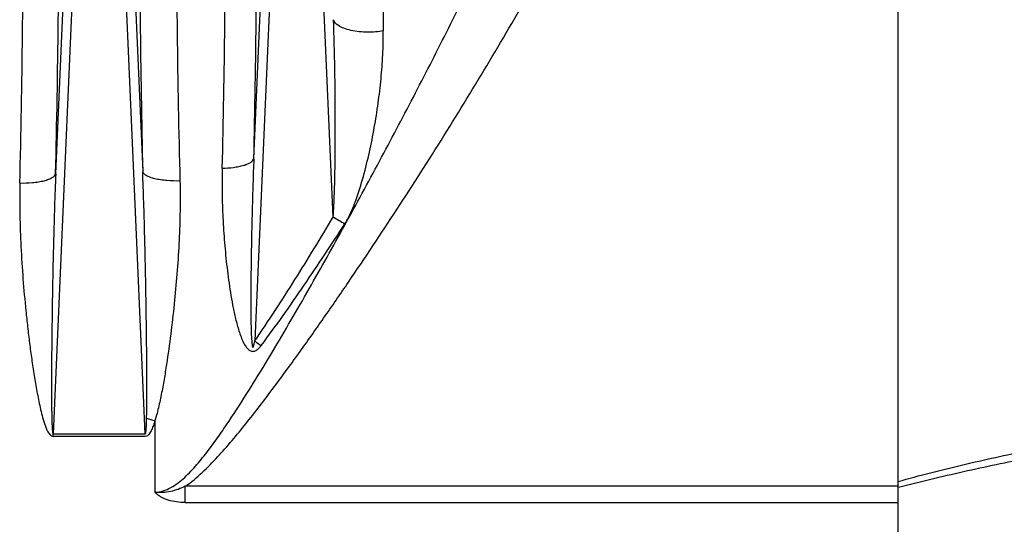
# Model space of a CAD drawing. Extents: x -1509 to 1181, y 8 to 1681.
# Tile 34 of 74: x -512 to -403, y 912 to 968. Entities that reach past the tile are written whole.
import ezdxf

# ---------------------------------------------------------------- set-up
doc = ezdxf.new("R2010")
doc.units = 0
doc.header["$LTSCALE"] = 65.395
doc.layers.get('0').update_dxf_attribs({"linetype": 'CONTINUOUS'})

msp = doc.modelspace()

# ---------------------------------------------------------------- linework, layer by layer
at = {"color": 2, "linetype": 'CONTINUOUS'}
for p, q in [((-414.57, 726.5), (-414.57, 1070.07)), ((-508.7, 922.09), (-498.44, 922.09)), ((-508.7, 921.82), (-508.7, 922.09)), ((-498.44, 921.82), (-508.7, 921.82))]:
    msp.add_line(p, q, dxfattribs=at)
at = {"color": 9, "linetype": 'CONTINUOUS'}
for p, q in [((-505.63, 992.15), (-508.7, 922.09)), ((-508.42, 951.07), (-506.62, 992.13)), ((-498.44, 922.09), (-501.52, 992.15)), ((-500.52, 992.13), (-498.73, 951.3)), ((-486.35, 952.75), (-484.62, 992.13)), ((-483.63, 992.15), (-486.24, 932.46)), ((-477.5, 946.26), (-479.52, 992.15)), ((-497.37, 923.56), (-497.37, 915.61)), ((-414.57, 916.26), (-493.98, 916.26)), ((-493.98, 914.46), (-493.98, 916.26)), ((-414.57, 916.14), (-414.54, 916.15)), ((-414.57, 916.14), (-414.54, 916.15)), ((-493.98, 914.46), (-414.57, 914.46))]:
    msp.add_line(p, q, dxfattribs=at)
for centre, radius, start, end in [((-2006.08, 985.55), 1498.05, 358.68094, 359.98251), ((1076.5, 986.41), 1575.62, 180.04708, 181.27673), ((-1964.78, 985.75), 1478.8, 358.72127, 359.98333), ((891.49, 986.01), 1363.55, 180.00619, 180.79887), ((-2011.9, 984.57), 1499.89, 358.68097, 359.95104), ((851.29, 983.76), 1346.29, 180.01889, 181.42487), ((-1878.45, 984.74), 1388.98, 358.63727, 359.95021), ((-446.99, 997.76), 59.86, 239.3526, 240.7916), ((-448.51, 987.31), 66.59, 235.4747, 236.2334)]:
    msp.add_arc(centre, radius, start, end, dxfattribs=at)
at = {"color": 2, "linetype": 'CONTINUOUS'}
msp.add_arc((-489.72, 950.06), 27.58, 251.8842, 253.8815, dxfattribs=at)
at = {"color": 9, "linetype": 'CONTINUOUS'}
for points, knots in [([(-493.98, 916.26), (-493.31, 916.72), (-492.07, 917.78), (-490.37, 919.52), (-488.76, 921.35), (-486.71, 923.86), (-484.24, 927.08), (-481.37, 931.01), (-478.56, 934.99), (-474.88, 940.33), (-470.38, 947.09), (-465.14, 955.29), (-460.06, 963.6), (-455.17, 972.01), (-452.04, 977.7), (-450.52, 980.57)], [0, 0, 0, 0, 0.031234, 0.062484, 0.093738, 0.124991, 0.187495, 0.249999, 0.312503, 0.375006, 0.500009, 0.62501, 0.750009, 0.875005, 1, 1, 1, 1]), ([(-497.37, 915.61), (-497.06, 915.61), (-496.44, 915.71), (-495.57, 916.09), (-494.78, 916.62), (-493.79, 917.47), (-492.66, 918.68), (-491.42, 920.23), (-490.24, 921.86), (-488.72, 924.08), (-486.9, 926.92), (-484.79, 930.37), (-482.03, 935.03), (-478.67, 940.9), (-474.74, 948), (-470.91, 955.14), (-467.17, 962.31), (-464.74, 967.12), (-463.54, 969.53)], [0, 0, 0, 0, 0.014328, 0.028897, 0.043753, 0.058838, 0.089442, 0.120406, 0.151568, 0.182849, 0.245613, 0.308522, 0.371495, 0.497482, 0.623399, 0.749158, 0.874705, 1, 1, 1, 1]), ([(-477.5, 946.26), (-477.47, 946.7), (-477.42, 947.58), (-477.35, 949.37), (-477.3, 951.66), (-477.27, 954.42), (-477.27, 958.11), (-477.31, 962.72), (-477.4, 966.41), (-477.47, 968.24)], [0, 0, 0, 0, 0.0593, 0.120589, 0.24526, 0.371026, 0.497173, 0.749413, 1, 1, 1, 1]), ([(-471.93, 967), (-472.49, 966.89), (-473.4, 966.82), (-474.6, 966.89), (-475.5, 967.03), (-476.29, 967.25), (-476.99, 967.58), (-477.4, 967.96), (-477.47, 968.24)], [0, 0, 0, 0, 0.28929, 0.45037, 0.606596, 0.745072, 0.857011, 1, 1, 1, 1]), ([(-476.2, 945.51), (-475.94, 945.91), (-475.51, 946.76), (-474.81, 948.52), (-474.12, 950.77), (-473.45, 953.49), (-472.91, 956.21), (-472.48, 958.93), (-472.16, 961.64), (-471.96, 964.33), (-471.92, 966.11), (-471.93, 967)], [0, 0, 0, 0, 0.064641, 0.128992, 0.256839, 0.383691, 0.509538, 0.63429, 0.75779, 0.879806, 1, 1, 1, 1]), ([(-489.87, 951.7), (-489.45, 951.71), (-488.82, 951.75), (-488.03, 951.88), (-487.5, 952), (-487.05, 952.16), (-486.65, 952.36), (-486.4, 952.59), (-486.35, 952.75)], [0, 0, 0, 0, 0.332922, 0.492311, 0.637548, 0.76249, 0.864193, 1, 1, 1, 1]), ([(-486.35, 952.75), (-486.39, 951.81), (-486.45, 949.94), (-486.52, 947.59), (-486.57, 945.71), (-486.6, 944.3), (-486.62, 943.13), (-486.64, 942.19), (-486.65, 941.25), (-486.67, 940.08), (-486.68, 938.68), (-486.68, 937.51), (-486.68, 936.57), (-486.68, 935.88), (-486.68, 935.18), (-486.67, 934.6), (-486.66, 934.15), (-486.65, 933.8), (-486.64, 933.46), (-486.63, 933.13), (-486.61, 932.8), (-486.59, 932.48), (-486.57, 932.22), (-486.54, 932.03), (-486.52, 931.9), (-486.5, 931.82), (-486.46, 931.75), (-486.42, 931.77), (-486.41, 931.79), (-486.39, 931.84), (-486.36, 931.91), (-486.33, 932.01), (-486.29, 932.2), (-486.26, 932.35), (-486.24, 932.46)], [0, 0, 0, 0, 0.129268, 0.258689, 0.32343, 0.388176, 0.452912, 0.48527, 0.517619, 0.582276, 0.646846, 0.711274, 0.743406, 0.775457, 0.807398, 0.839176, 0.85498, 0.870701, 0.886316, 0.90178, 0.917019, 0.931892, 0.946076, 0.952688, 0.958609, 0.963326, 0.965906, 0.966945, 0.968519, 0.970647, 0.973206, 0.979131, 0.985764, 1, 1, 1, 1]), ([(-512.4, 950.05), (-511.94, 950.04), (-511.25, 950.06), (-510.35, 950.17), (-509.74, 950.29), (-509.23, 950.45), (-508.83, 950.63), (-508.56, 950.83), (-508.45, 950.99), (-508.42, 951.07)], [0, 0, 0, 0, 0.327595, 0.488642, 0.636633, 0.763888, 0.866457, 0.943372, 1, 1, 1, 1]), ([(-508.42, 951.07), (-508.47, 949.85), (-508.56, 947.42), (-508.66, 943.76), (-508.73, 940.71), (-508.78, 938.27), (-508.81, 936.43), (-508.83, 934.6), (-508.85, 932.77), (-508.87, 931.24), (-508.88, 930.02), (-508.88, 929.1), (-508.88, 928.19), (-508.89, 927.27), (-508.88, 926.36), (-508.88, 925.6), (-508.87, 924.99), (-508.87, 924.54), (-508.86, 924.09), (-508.85, 923.64), (-508.84, 923.27), (-508.82, 922.98), (-508.81, 922.77), (-508.8, 922.56), (-508.78, 922.39), (-508.76, 922.26), (-508.75, 922.18), (-508.74, 922.13), (-508.71, 922.09), (-508.7, 922.09)], [0, 0, 0, 0, 0.125819, 0.25193, 0.378243, 0.441452, 0.504684, 0.567929, 0.631172, 0.694397, 0.725994, 0.757575, 0.789132, 0.820654, 0.852126, 0.883518, 0.899171, 0.914779, 0.930328, 0.945784, 0.961091, 0.968653, 0.976109, 0.983398, 0.990363, 0.99362, 0.996527, 0.998808, 1, 1, 1, 1]), ([(-498.29, 923.85), (-498.28, 924.42), (-498.26, 925.56), (-498.26, 927.86), (-498.27, 930.72), (-498.31, 934.15), (-498.38, 938.73), (-498.5, 944.45), (-498.64, 949.02), (-498.73, 951.3)], [0, 0, 0, 0, 0.062592, 0.125174, 0.250306, 0.375391, 0.500427, 0.750335, 1, 1, 1, 1]), ([(-494.58, 950.28), (-495.06, 950.26), (-495.78, 950.28), (-496.71, 950.38), (-497.35, 950.51), (-497.89, 950.66), (-498.3, 950.85), (-498.59, 951.06), (-498.71, 951.22), (-498.73, 951.3)], [0, 0, 0, 0, 0.32486, 0.486375, 0.635365, 0.76385, 0.866856, 0.943761, 1, 1, 1, 1]), ([(-489.87, 951.7), (-489.89, 950.78), (-489.9, 948.94), (-489.81, 946.17), (-489.66, 943.86), (-489.49, 942.01), (-489.34, 940.62), (-489.16, 939.23), (-488.96, 937.85), (-488.72, 936.47), (-488.43, 935.09), (-488.13, 933.96), (-487.84, 933.07), (-487.58, 932.41), (-487.3, 931.9), (-487, 931.53), (-486.76, 931.36), (-486.53, 931.29), (-486.29, 931.3), (-486.01, 931.44), (-485.74, 931.68), (-485.59, 931.86), (-485.52, 931.96)], [0, 0, 0, 0, 0.123377, 0.247261, 0.371644, 0.434016, 0.496501, 0.559093, 0.621783, 0.684558, 0.747402, 0.810281, 0.841721, 0.873139, 0.904492, 0.920154, 0.93579, 0.943684, 0.951645, 0.96766, 0.983823, 1, 1, 1, 1]), ([(-512.4, 950.05), (-512.43, 948.87), (-512.43, 946.51), (-512.31, 942.95), (-512.08, 939.38), (-511.81, 936.4), (-511.55, 934.01), (-511.34, 932.21), (-511.1, 930.41), (-510.83, 928.62), (-510.57, 927.12), (-510.34, 925.93), (-510.16, 925.03), (-509.94, 924.15), (-509.73, 923.41), (-509.53, 922.84), (-509.38, 922.49), (-509.23, 922.22), (-509.09, 922.03), (-508.93, 921.87), (-508.78, 921.82), (-508.7, 921.82)], [0, 0, 0, 0, 0.122612, 0.24602, 0.370171, 0.495005, 0.55766, 0.620463, 0.683406, 0.746481, 0.809682, 0.841329, 0.873005, 0.904711, 0.936446, 0.952329, 0.968221, 0.976176, 0.984137, 0.992094, 1, 1, 1, 1]), ([(-494.58, 950.28), (-494.53, 948.07), (-494.59, 944.75), (-494.87, 940.32), (-495.17, 936.97), (-495.54, 933.62), (-495.92, 930.82), (-496.27, 928.58), (-496.57, 926.9), (-496.91, 925.22), (-497.2, 924.11), (-497.37, 923.56)], [0, 0, 0, 0, 0.24596, 0.369984, 0.494653, 0.619934, 0.745816, 0.808995, 0.872357, 0.935961, 1, 1, 1, 1]), ([(-486.24, 932.46), (-484.7, 934.7), (-481.73, 939.27), (-478.9, 943.92), (-477.5, 946.26)], [0, 0, 0, 0, 0.499899, 1, 1, 1, 1]), ([(-485.52, 931.96), (-483.87, 934.15), (-480.71, 938.63), (-477.69, 943.21), (-476.2, 945.51)], [0, 0, 0, 0, 0.499972, 1, 1, 1, 1]), ([(-414.57, 916.8), (-412.18, 917.47), (-407.37, 918.69), (-397.68, 920.83), (-390.36, 922.2), (-385.47, 923.05)], [0, 0, 0, 0, 0.24998, 0.499981, 1, 1, 1, 1]), ([(-414.54, 916.15), (-412.14, 916.78), (-407.3, 917.94), (-397.56, 919.98), (-390.2, 921.28), (-385.29, 922.08)], [0, 0, 0, 0, 0.249824, 0.499801, 1, 1, 1, 1]), ([(-493.98, 916.26), (-494.5, 916.01), (-495.34, 915.7), (-496.35, 915.57), (-496.94, 915.57), (-497.23, 915.59), (-497.37, 915.61)], [0, 0, 0, 0, 0.499579, 0.749709, 0.87486, 1, 1, 1, 1]), ([(-493.98, 914.46), (-494.3, 914.46), (-494.95, 914.5), (-495.88, 914.69), (-496.6, 914.99), (-497.08, 915.32), (-497.29, 915.51), (-497.37, 915.61)], [0, 0, 0, 0, 0.262959, 0.523095, 0.773673, 0.891275, 1, 1, 1, 1])]:
    msp.add_open_spline(points, degree=3, knots=knots, dxfattribs=at)
at = {"color": 2, "linetype": 'CONTINUOUS'}
for points, knots in [([(-498.44, 922.09), (-498.43, 922.09), (-498.41, 922.14), (-498.39, 922.2), (-498.37, 922.29), (-498.36, 922.4), (-498.35, 922.55), (-498.33, 922.74), (-498.32, 922.96), (-498.31, 923.18), (-498.3, 923.48), (-498.3, 923.7), (-498.29, 923.85)], [0, 0, 0, 0, 0.029786, 0.061076, 0.123665, 0.186265, 0.248864, 0.374059, 0.499253, 0.624444, 0.749632, 1, 1, 1, 1]), ([(-497.37, 923.56), (-497.42, 923.39), (-497.53, 923.05), (-497.7, 922.64), (-497.86, 922.32), (-498.04, 922.03), (-498.27, 921.81), (-498.44, 921.82)], [0, 0, 0, 0, 0.251524, 0.503207, 0.629186, 0.755244, 1, 1, 1, 1])]:
    msp.add_open_spline(points, degree=3, knots=knots, dxfattribs=at)

doc.saveas('drawing.dxf')
